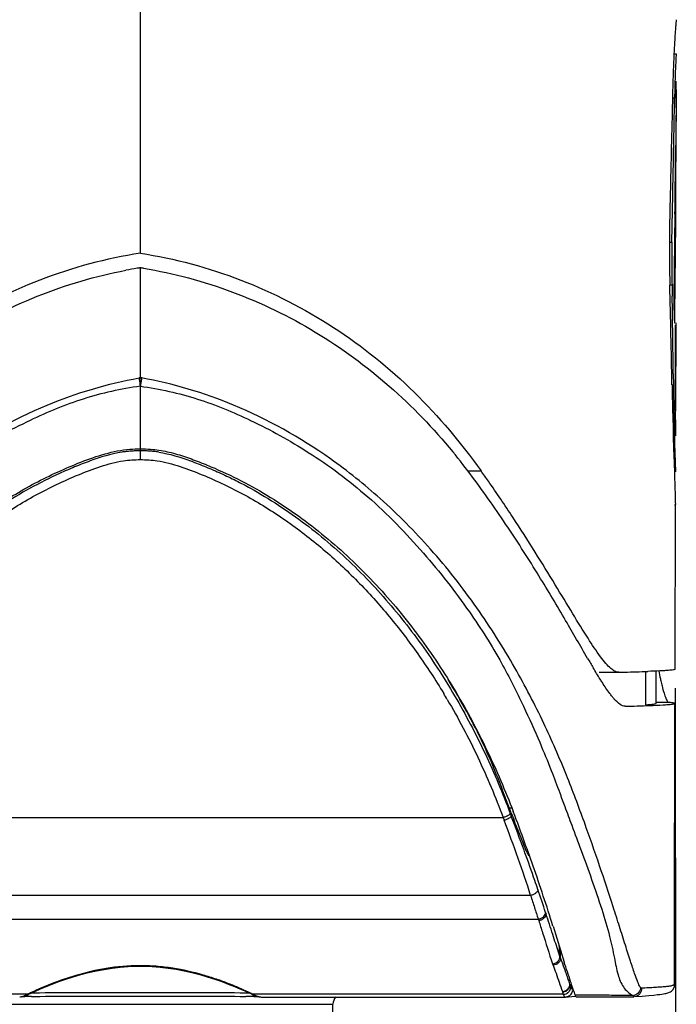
# Model space of a CAD drawing. Header units: millimetres. Extents: x 0 to 420, y 0 to 297.
# Tile 30 of 37: x 312 to 330, y 104 to 130. Entities that reach past the tile are written whole.
import ezdxf

# ---------------------------------------------------------------- set-up
doc = ezdxf.new("R2010")
doc.units = ezdxf.units.MM
doc.header["$LTSCALE"] = 23.1
doc.header["$PDMODE"] = 3
doc.header["$PDSIZE"] = 8
doc.layers.get('0').update_dxf_attribs({"linetype": 'CONTINUOUS'})
doc.layers.get('Defpoints').update_dxf_attribs({"linetype": 'CONTINUOUS'})
for name, color, linetype in [('00_COMPONENTS', 7, 'CONTINUOUS'), ('20_ALL_FEATURES', 7, 'CONTINUOUS'), ('51__DRAFT_DIMS', 7, 'CONTINUOUS')]:
    doc.layers.add(name, color=color, linetype=linetype)
doc.styles.get("Standard").update_dxf_attribs({"font": 'simfang.ttf'})
doc.dimstyles.new('DIMSTYLE_3', dxfattribs={"dimtxt": 3, "dimasz": 3, "dimexe": 2.5, "dimexo": 0.5, "dimgap": 0.75, "dimtad": 1, "dimdec": 1, "dimdsep": 46, "dimtxsty": 'Standard', "dimblk": '_FILLED', "dimblk1": '_FILLED', "dimblk2": '_FILLED', "dimcen": 0.09, "dimclrt": 3, "dimadec": 1, "dimazin": 2, "dimtp": 0.2, "dimtm": 0.2, "dimtfac": 1, "dimtdec": 1, "dimtofl": 0, "dimtmove": 0, "dimatfit": 3, "dimldrblk": '_FILLED', "dimfxl": 1, "dimtolj": 1, "dimarcsym": 0})

# ---------------------------------------------------------------- blocks, each defined once
blk = doc.blocks.new('_FILLED')
at = {"color": 0, "linetype": 'ByBlock'}
blk.add_solid([(0, 0), (-1, 0.1667), (-1, -0.1667)], dxfattribs=at)
blk = doc.blocks.new('*D3')
at = {"layer": '51__DRAFT_DIMS', "color": 0, "lineweight": -2}
for p, q in [((301.195, 112.55), (301.228, 93.939)), ((329.485, 112.55), (329.517, 93.989)), ((306.224, 96.448), (324.513, 96.48))]:
    blk.add_line(p, q, dxfattribs=at)
at = {"layer": 'Defpoints', "color": 0}
for p in [(301.194, 113.05), (329.484, 113.05), (329.513, 96.489)]:
    blk.add_point(p, dxfattribs=at)
at = {"layer": '51__DRAFT_DIMS', "color": 0, "linetype": 'ByBlock', "lineweight": -2, "xscale": 5, "yscale": 5, "zscale": 5}
for p, rotation in [((301.224, 96.439), 180.1006335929), ((329.513, 96.489), 0.1006335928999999)]:
    blk.add_blockref('_FILLED', p, dxfattribs=dict(at, rotation=rotation))
at = {"layer": '51__DRAFT_DIMS', "color": 3, "insert": (315.297, 102.299), "char_height": 5, "attachment_point": 2, "rotation": 0.1006}
blk.add_mtext('\\A1;28.3', dxfattribs=at)

msp = doc.modelspace()

# ---------------------------------------------------------------- linework, layer by layer
at = {"layer": '00_COMPONENTS', "color": 4}
msp.add_line((310.186, 104.188), (320.435, 104.188), dxfattribs=at)
at = {"layer": '00_COMPONENTS', "color": 7}
msp.add_line((319.545, 57.463), (320.435, 104.188), dxfattribs=at)
msp.add_arc((320.734, 104.182), 0.3, 138.3913, 178.9093, dxfattribs=at)
at = {"layer": '20_ALL_FEATURES', "color": 7}
for p, q in [((315.339, 124.064), (315.339, 155.604)), ((329.518, 130.243), (329.517, 130.24)), ((329.455, 129.34), (329.515, 129.34)), ((329.516, 129.342), (329.515, 129.34)), ((329.429, 128.612), (329.408, 127.807)), ((329.514, 128.371), (329.514, 128.612)), ((329.511, 128.22), (329.511, 128.164)), ((329.514, 128.371), (329.514, 128.388)), ((329.457, 127.319), (329.472, 128.17)), ((329.511, 128.164), (329.501, 126.926)), ((329.511, 126.925), (329.511, 127.719)), ((329.402, 124.352), (329.417, 125.198)), ((329.482, 125.109), (329.455, 122.891)), ((329.482, 122.446), (329.501, 124.877)), ((329.404, 123.222), (329.409, 122.929)), ((329.501, 122.219), (329.492, 119.901)), ((329.496, 119.901), (329.496, 122.156)), ((329.439, 120.875), (329.442, 120.582)), ((329.496, 120.788), (329.492, 119.901)), ((329.423, 119.712), (329.431, 119.438)), ((329.459, 119.631), (329.465, 119.414)), ((329.431, 119.438), (329.439, 119.176)), ((329.465, 119.414), (329.47, 119.21)), ((329.495, 119.359), (329.495, 119.457)), ((329.439, 119.176), (329.447, 118.924)), ((329.47, 119.21), (329.474, 119.022)), ((329.447, 118.924), (329.454, 118.684)), ((329.474, 119.022), (329.493, 118.283)), ((329.493, 118.282), (329.493, 118.283)), ((329.493, 118.282), (329.493, 118.282)), ((329.484, 113.05), (329.492, 117.402)), ((329.491, 117.382), (329.491, 117.383)), ((327.476, 112.973), (327.992, 112.973)), ((327.996, 112.973), (327.992, 112.973)), ((328.982, 112.149), (328.984, 113.005)), ((328.167, 112.073), (328.163, 112.073)), ((329.473, 105.843), (329.482, 112.149)), ((325.664, 107.068), (305.015, 107.068)), ((326.256, 106.255), (326.548, 105.306)), ((329.472, 104.706), (329.473, 105.843)), ((326.458, 105.414), (326.456, 105.604)), ((312.4, 104.462), (312.452, 104.486)), ((318.222, 104.488), (318.278, 104.462)), ((326.807, 104.529), (326.766, 104.655)), ((312.222, 104.394), (312.25, 104.394)), ((312.25, 104.394), (312.286, 104.394)), ((312.355, 104.441), (312.401, 104.462)), ((312.401, 104.462), (312.401, 104.462)), ((312.463, 104.396), (312.53, 104.397)), ((318.343, 104.395), (318.398, 104.394)), ((318.398, 104.394), (318.429, 104.394)), ((318.429, 104.394), (318.457, 104.394)), ((318.546, 104.381), (318.55, 104.381)), ((318.546, 104.381), (326.575, 104.381)), ((326.575, 104.381), (326.589, 104.381)), ((326.59, 104.381), (326.757, 104.393)), ((326.757, 104.393), (326.855, 104.4)), ((327.013, 104.43), (326.839, 104.431)), ((326.872, 104.389), (328.395, 104.39)), ((327.357, 104.428), (327.013, 104.43)), ((328.206, 104.421), (327.869, 104.424)), ((328.373, 104.42), (328.206, 104.421)), ((328.409, 104.391), (328.612, 104.406)), ((328.612, 104.406), (328.79, 104.42))]:
    msp.add_line(p, q, dxfattribs=at)
at = {"layer": '20_ALL_FEATURES', "color": 4}
for p, q in [((329.472, 128.17), (329.417, 128.17)), ((329.333, 124.352), (329.402, 124.352)), ((329.404, 123.222), (329.346, 123.222)), ((329.403, 120.582), (329.442, 120.582)), ((315.339, 118.601), (315.339, 118.886)), ((323.997, 118.304), (324.353, 118.304)), ((328.699, 112.994), (328.7, 112.114)), ((329.328, 112.173), (328.982, 112.173)), ((325.1, 109.385), (325.166, 109.384)), ((325.126, 109.238), (325.153, 109.166)), ((305.74, 109.131), (324.938, 109.131)), ((324.938, 109.131), (324.965, 109.06)), ((325.514, 108.2), (325.489, 108.267)), ((326.06, 106.618), (326.072, 106.581)), ((304.813, 106.441), (325.866, 106.441)), ((325.866, 106.441), (325.878, 106.403)), ((326.29, 105.911), (326.25, 106.037)), ((312.467, 104.494), (312.53, 104.494)), ((318.124, 104.494), (318.211, 104.494)), ((318.284, 104.471), (318.198, 104.511)), ((326.503, 104.531), (326.507, 104.518)), ((312.358, 104.454), (304.151, 104.454)), ((326.528, 104.454), (318.321, 104.454)), ((326.652, 104.396), (326.654, 104.397))]:
    msp.add_line(p, q, dxfattribs=at)
at = {"layer": '20_ALL_FEATURES', "color": 7}
for points in [[(329.492, 118.322), (329.493, 118.289), (329.493, 118.282)], [(312.452, 104.486), (312.568, 104.539), (312.698, 104.596), (312.845, 104.658), (313.007, 104.722), (313.18, 104.788), (313.365, 104.852), (313.56, 104.915), (313.761, 104.973), (313.966, 105.026), (314.175, 105.073), (314.386, 105.113), (314.597, 105.146), (314.807, 105.17), (315.018, 105.186), (315.229, 105.195), (315.44, 105.195), (315.651, 105.187), (315.863, 105.171), (316.073, 105.147), (316.284, 105.115), (316.495, 105.075), (316.704, 105.028), (316.909, 104.976), (317.111, 104.917), (317.306, 104.855), (317.491, 104.79), (317.665, 104.725), (317.827, 104.661), (317.975, 104.599), (318.106, 104.541), (318.222, 104.488)], [(328.79, 104.42), (328.924, 104.433), (329.017, 104.443), (329.082, 104.451), (329.135, 104.458), (329.179, 104.465), (329.215, 104.471), (329.245, 104.477), (329.271, 104.483), (329.294, 104.489), (329.318, 104.497), (329.34, 104.506), (329.362, 104.517), (329.394, 104.539), (329.435, 104.584), (329.467, 104.656), (329.471, 104.707)], [(312.204, 104.389), (312.238, 104.398), (312.274, 104.409), (312.313, 104.423), (312.355, 104.441)], [(318.278, 104.462), (318.32, 104.442), (318.363, 104.424)], [(318.363, 104.424), (318.402, 104.41), (318.439, 104.398), (318.474, 104.389)], [(318.474, 104.389), (318.507, 104.384), (318.538, 104.381), (318.546, 104.381)]]:
    msp.add_lwpolyline(points, dxfattribs=at)
for centre, radius, start, end in [((361.387, 127.816), 31.968, 177.4436, 178.1785), ((357.134, 127.812), 27.663, 177.3, 177.9797), ((348.281, 128.228), 18.799, 177.0557, 177.2956), ((362.402, 127.78), 32.984, 178.1726, 178.5545), ((363.494, 127.576), 34.027, 177.9602, 178.7134), ((365.855, 127.515), 36.389, 178.7001, 178.9683), ((321.108, 128.392), 8.406, 359.7242, 359.8581), ((394.499, 127.746), 64.988, 179.85282, 180.02296), ((-357.456, 133.418), 686.988, 359.30703, 359.458528), ((-125.984, 128.031), 455.496, 359.60324, 359.86091), ((842.466, 114.262), 513.235, 178.62766, 178.82411), ((358.448, 123.872), 29.05, 179.052, 180.2541), ((317.28, 111.426), 12.406, 99.4029, 100.7901), ((317.274, 111.463), 12.368, 98.9993, 99.4024), ((313.417, 111.544), 12.286, 80.593, 81.0006), ((366.352, 123.874), 36.954, 180.2043, 181.0113), ((-84.684, 112.981), 414.157, 1.05153, 1.41692), ((-208.214, 114.035), 537.696, 0.72892, 0.94779), ((410.13, 122.071), 80.74, 181.0567, 181.26615), ((403.864, 121.49), 74.427, 180.69895, 180.88727), ((434.07, 122.603), 104.686, 181.2682, 181.5826), ((415.071, 121.662), 85.636, 180.88654, 181.04831), ((425.245, 121.847), 95.812, 181.04777, 181.18906), ((440.549, 122.167), 111.119, 181.19001, 181.30756), ((315.275, 116.073), 2.759, 96.3976, 98.9104), ((315.281, 115.994), 2.838, 93.9103, 96.3475), ((315.316, 115.487), 3.346, 91.7976, 93.9092), ((315.339, 114.748), 4.086, 89.9912, 91.7954), ((315.339, 114.703), 4.131, 88.3411, 90.001), ((315.361, 115.447), 3.387, 86.2786, 88.3428), ((315.396, 115.978), 2.854, 83.789, 86.2799), ((315.403, 116.068), 2.764, 81.158, 83.7358), ((311.186, 108.576), 16.091, 36.4584, 39.4756), ((292.7, 95.726), 38.88, 35.0066, 35.4997), ((327.836, 117.404), 1.655, 359.9369, 0.3789), ((355.22, 129.767), 32.504, 210.3558, 210.8633), ((326.132, 187.741), 74.791, 271.42788, 271.89932), ((327.186, 155.713), 42.746, 271.911, 272.1187), ((338.03, 114.732), 9.141, 190.873, 192.2107), ((350.412, 119.008), 27.08, 201.1052, 201.4971), ((287.409, 94.739), 40.498, 19.7964, 21.056), ((269.532, 88.22), 59.526, 19.45427, 19.87229), ((345.634, 118.094), 22.371, 206.2001, 206.4955), ((267.921, 87.645), 61.237, 19.26249, 19.45918), ((282.728, 92.764), 45.57, 17.2205, 19.3286), ((312.895, 54.225), 50.173, 90.4939, 90.6954), ((317.552, 30.827), 73.572, 89.38425, 89.54705), ((328.366, 104.59), 0.171, 272.4216, 283.0399)]:
    msp.add_arc(centre, radius, start, end, dxfattribs=at)
at = {"layer": '20_ALL_FEATURES', "color": 4}
for centre, radius, start, end in [((317.283, 109.737), 11.201, 99.9913, 100.1729), ((313.396, 109.737), 11.201, 79.8271, 80.0087), ((307.813, 103.035), 18.159, 30.5074, 31.09), ((262.429, 85.164), 67.159, 20.12114, 20.94012), ((273.694, 89.302), 55.155, 18.2975, 18.9636), ((242.425, 78.983), 88.082, 17.88697, 18.25963), ((171.812, 56.322), 162.242, 17.62829, 17.79714), ((398.924, 112.385), 72.818, 185.2178, 185.46024), ((315.394, 101.351), 11.786, 19.7188, 20.1615), ((315.371, 98.27), 6.879, 115.0836, 115.9791), ((328.082, 105.174), 1.451, 198.027, 198.6523), ((327.173, 104.804), 0.471, 199.0687, 199.4742), ((327.079, 104.77), 0.372, 199.4385, 201.7407), ((328.714, 104.728), 0.171, 209.4063, 211.7611), ((325.68, 120.424), 17.584, 245.1292, 245.2597), ((326.984, 104.612), 0.483, 199.0774, 199.4861), ((326.576, 104.582), 0.201, 273.9389, 285.053), ((326.578, 104.58), 0.199, 284.8943, 292.5766)]:
    msp.add_arc(centre, radius, start, end, dxfattribs=at)
at = {"layer": '20_ALL_FEATURES', "color": 7}
for points, knots in [([(329.517, 130.24), (329.516, 130.238), (329.516, 130.232), (329.513, 130.218), (329.511, 130.197), (329.507, 130.152), (329.501, 130.077), (329.492, 129.964), (329.482, 129.822), (329.467, 129.578), (329.457, 129.381), (329.451, 129.241)], [0, 0, 0, 0, 0.005672, 0.019374, 0.041074, 0.070713, 0.153557, 0.267148, 0.410146, 0.581118, 1, 1, 1, 1]), ([(329.515, 129.34), (329.514, 129.337), (329.515, 129.323), (329.511, 129.296), (329.509, 129.25), (329.507, 129.215), (329.506, 129.194)], [0, 0, 0, 0, 0.073076, 0.265115, 0.57473, 1, 1, 1, 1]), ([(329.514, 128.391), (329.513, 128.391), (329.515, 128.385), (329.512, 128.379), (329.513, 128.363), (329.512, 128.344), (329.512, 128.32), (329.512, 128.278), (329.512, 128.244), (329.511, 128.22)], [0, 0, 0, 0, 0.016485, 0.066172, 0.148526, 0.26231, 0.406254, 0.579004, 1, 1, 1, 1]), ([(329.511, 127.912), (329.512, 127.957), (329.512, 128.104), (329.513, 128.25), (329.514, 128.351)], [0, 0, 0, 0, 0.307977, 1, 1, 1, 1]), ([(329.514, 128.388), (329.514, 128.388), (329.513, 128.389), (329.514, 128.391), (329.514, 128.391)], [0, 0, 0, 0, 0.747725, 1, 1, 1, 1]), ([(329.338, 124.794), (329.336, 124.671), (329.33, 124.147), (329.336, 123.623), (329.346, 123.222)], [0, 0, 0, 0, 0.235203, 1, 1, 1, 1]), ([(315.339, 124.064), (314.432, 123.924), (312.645, 123.443), (310.183, 122.181), (308.036, 120.449), (306.854, 119.045), (306.326, 118.304)], [0, 0, 0, 0, 0.250978, 0.501401, 0.751058, 1, 1, 1, 1]), ([(315.339, 124.064), (316.247, 123.924), (318.034, 123.443), (320.496, 122.181), (322.643, 120.449), (323.824, 119.045), (324.353, 118.304)], [0, 0, 0, 0, 0.251005, 0.501455, 0.751087, 1, 1, 1, 1]), ([(306.868, 118.553), (307.369, 119.188), (308.471, 120.384), (310.407, 121.876), (312.586, 122.996), (314.158, 123.46), (314.958, 123.613)], [0, 0, 0, 0, 0.24904, 0.498735, 0.7491, 1, 1, 1, 1]), ([(315.339, 120.769), (315.339, 121.011), (315.339, 121.981), (315.339, 122.951), (315.339, 123.679)], [0, 0, 0, 0, 0.249569, 1, 1, 1, 1]), ([(315.425, 123.665), (316.227, 123.533), (317.805, 123.108), (320.004, 122.041), (321.969, 120.598), (323.094, 119.428), (323.607, 118.806)], [0, 0, 0, 0, 0.250857, 0.501224, 0.750917, 1, 1, 1, 1]), ([(329.455, 122.891), (329.454, 122.821), (329.454, 122.68), (329.458, 122.485), (329.462, 122.341), (329.468, 122.259), (329.469, 122.232), (329.472, 122.223)], [0, 0, 0, 0, 0.313461, 0.631473, 0.879615, 0.958349, 1, 1, 1, 1]), ([(329.472, 122.223), (329.472, 122.222), (329.472, 122.221), (329.473, 122.219), (329.473, 122.219)], [0, 0, 0, 0, 0.701819, 1, 1, 1, 1]), ([(329.473, 122.219), (329.475, 122.219), (329.475, 122.227), (329.477, 122.236), (329.478, 122.257), (329.48, 122.295), (329.481, 122.36), (329.482, 122.415), (329.482, 122.446)], [0, 0, 0, 0, 0.018304, 0.069641, 0.153816, 0.269412, 0.587815, 1, 1, 1, 1]), ([(302.113, 104.644), (302.14, 104.682), (302.191, 104.802), (302.276, 105.032), (302.383, 105.361), (302.515, 105.776), (302.667, 106.255), (302.89, 106.957), (303.195, 107.88), (303.603, 109.044), (304.077, 110.307), (304.674, 111.681), (305.447, 113.169), (306.43, 114.725), (307.615, 116.232), (308.92, 117.551), (310.617, 118.909), (312.713, 120.086), (314.474, 120.614), (315.304, 120.763)], [0, 0, 0, 0, 0.006398, 0.017541, 0.033484, 0.053594, 0.076941, 0.102101, 0.154123, 0.20949, 0.27036, 0.338125, 0.413748, 0.498977, 0.588891, 0.674695, 0.751476, 0.884876, 1, 1, 1, 1]), ([(315.304, 120.763), (315.306, 120.75), (315.316, 120.678), (315.328, 120.606), (315.339, 120.546)], [0, 0, 0, 0, 0.169524, 1, 1, 1, 1]), ([(315.339, 120.546), (315.339, 120.59), (315.337, 120.664), (315.339, 120.738), (315.339, 120.769)], [0, 0, 0, 0, 0.589414, 1, 1, 1, 1]), ([(328.566, 104.644), (328.538, 104.682), (328.487, 104.802), (328.403, 105.032), (328.295, 105.361), (328.163, 105.776), (328.012, 106.255), (327.788, 106.957), (327.484, 107.88), (327.075, 109.044), (326.602, 110.307), (326.004, 111.681), (325.231, 113.169), (324.248, 114.725), (323.064, 116.232), (321.759, 117.551), (320.062, 118.909), (317.965, 120.086), (316.205, 120.614), (315.374, 120.763)], [0, 0, 0, 0, 0.006398, 0.017541, 0.033484, 0.053594, 0.076941, 0.102101, 0.154123, 0.20949, 0.27036, 0.338125, 0.413748, 0.498977, 0.588891, 0.674695, 0.751476, 0.884876, 1, 1, 1, 1]), ([(315.339, 120.546), (314.829, 120.471), (313.825, 120.253), (312.341, 119.632), (310.814, 118.79), (309.254, 117.632), (307.853, 116.18), (306.682, 114.692), (305.815, 113.322), (305.23, 112.15), (304.803, 111.196), (304.486, 110.429), (304.273, 109.859), (304.095, 109.375), (303.907, 108.868), (303.666, 108.226), (303.397, 107.487), (303.139, 106.731), (302.929, 106.038), (302.805, 105.455), (302.721, 105), (302.607, 104.692), (302.453, 104.515), (302.358, 104.449), (302.305, 104.42)], [0, 0, 0, 0, 0.070462, 0.139509, 0.218888, 0.308232, 0.40371, 0.493552, 0.566424, 0.624672, 0.672381, 0.709142, 0.737929, 0.755558, 0.779557, 0.811809, 0.849105, 0.886973, 0.920983, 0.947843, 0.968293, 0.984303, 0.99183, 1, 1, 1, 1]), ([(315.339, 120.546), (315.85, 120.471), (316.854, 120.253), (318.337, 119.632), (319.865, 118.79), (321.425, 117.632), (322.826, 116.18), (323.996, 114.692), (324.863, 113.322), (325.449, 112.15), (325.876, 111.196), (326.192, 110.429), (326.406, 109.859), (326.583, 109.375), (326.772, 108.868), (327.012, 108.226), (327.282, 107.487), (327.54, 106.731), (327.749, 106.038), (327.873, 105.455), (327.957, 105), (328.071, 104.692), (328.225, 104.515), (328.321, 104.449), (328.373, 104.42)], [0, 0, 0, 0, 0.070462, 0.139509, 0.218888, 0.308232, 0.40371, 0.493552, 0.566424, 0.624672, 0.672381, 0.709142, 0.737929, 0.755558, 0.779557, 0.811809, 0.849105, 0.886973, 0.920983, 0.947843, 0.968293, 0.984303, 0.99183, 1, 1, 1, 1]), ([(329.492, 119.901), (329.491, 119.759), (329.493, 119.536), (329.492, 119.313), (329.494, 119.232)], [0, 0, 0, 0, 0.638051, 1, 1, 1, 1]), ([(329.495, 119.23), (329.495, 119.23), (329.494, 119.234), (329.495, 119.239), (329.495, 119.25), (329.495, 119.272), (329.495, 119.309), (329.495, 119.341), (329.495, 119.359)], [0, 0, 0, 0, 0.01622, 0.064962, 0.146014, 0.258473, 0.573539, 1, 1, 1, 1]), ([(329.494, 119.232), (329.494, 119.232), (329.495, 119.231), (329.494, 119.23), (329.495, 119.23)], [0, 0, 0, 0, 0.747689, 1, 1, 1, 1]), ([(306.964, 112.403), (307.414, 113.164), (308.174, 114.261), (309.355, 115.583), (310.331, 116.494), (311.395, 117.303), (312.539, 118.004), (313.755, 118.555), (314.617, 118.842), (315.061, 118.876)], [0, 0, 0, 0, 0.248702, 0.373498, 0.498475, 0.62364, 0.748998, 0.874573, 1, 1, 1, 1]), ([(315.61, 118.877), (315.758, 118.866), (316.052, 118.821), (316.48, 118.696), (316.898, 118.543), (317.445, 118.317), (318.115, 118), (318.882, 117.553), (319.614, 117.053), (320.544, 116.326), (321.608, 115.304), (322.733, 113.942), (323.706, 112.471), (324.394, 111.174), (324.879, 110.107), (325.098, 109.563), (325.203, 109.289)], [0, 0, 0, 0, 0.031505, 0.06299, 0.094453, 0.1259, 0.188736, 0.251501, 0.3142, 0.37683, 0.501825, 0.626602, 0.751117, 0.87549, 0.937741, 1, 1, 1, 1]), ([(314.847, 118.799), (314.56, 118.754), (314.141, 118.622), (313.601, 118.41), (313.068, 118.179), (312.418, 117.854), (311.675, 117.401), (310.965, 116.901), (310.289, 116.356), (309.651, 115.768), (308.852, 114.935), (308.125, 114.036), (307.472, 113.087), (307.018, 112.352), (306.6, 111.598), (306.214, 110.827), (305.865, 110.039), (305.656, 109.505), (305.553, 109.238)], [0, 0, 0, 0, 0.062908, 0.094369, 0.125816, 0.188653, 0.251421, 0.314125, 0.376766, 0.43934, 0.501849, 0.626649, 0.688994, 0.751291, 0.813536, 0.875754, 0.937969, 1, 1, 1, 1]), ([(315.828, 118.799), (316.115, 118.755), (316.534, 118.623), (317.075, 118.411), (317.475, 118.238), (317.868, 118.05), (318.381, 117.78), (319.001, 117.403), (319.712, 116.902), (320.388, 116.357), (321.026, 115.769), (321.626, 115.144), (322.189, 114.486), (322.716, 113.8), (323.206, 113.088), (323.66, 112.353), (324.078, 111.599), (324.465, 110.827), (324.813, 110.04), (325.023, 109.505), (325.126, 109.238)], [0, 0, 0, 0, 0.062906, 0.094365, 0.12581, 0.157241, 0.188655, 0.251419, 0.314118, 0.376753, 0.439323, 0.501828, 0.564275, 0.626667, 0.689011, 0.751314, 0.813555, 0.875756, 0.93797, 1, 1, 1, 1]), ([(329.454, 118.684), (329.456, 118.628), (329.463, 118.423), (329.47, 118.218), (329.474, 118.069)], [0, 0, 0, 0, 0.273803, 1, 1, 1, 1]), ([(327.172, 113.341), (326.977, 113.673), (326.556, 114.406), (325.864, 115.571), (325.053, 116.845), (324.449, 117.704), (324.128, 118.138)], [0, 0, 0, 0, 0.203576, 0.445903, 0.71505, 1, 1, 1, 1]), ([(327.992, 112.973), (327.958, 112.973), (327.879, 112.999), (327.768, 113.084), (327.643, 113.216), (327.438, 113.478), (327.149, 113.918), (326.756, 114.559), (326.296, 115.324), (325.771, 116.18), (325.186, 117.096), (324.766, 117.717), (324.546, 118.03)], [0, 0, 0, 0, 0.016488, 0.038618, 0.067866, 0.104677, 0.20067, 0.324103, 0.470653, 0.635393, 0.81336, 1, 1, 1, 1]), ([(329.474, 118.069), (329.479, 117.926), (329.485, 117.708), (329.491, 117.49), (329.492, 117.415)], [0, 0, 0, 0, 0.653719, 1, 1, 1, 1]), ([(327.561, 112.7), (327.542, 112.73), (327.459, 112.86), (327.38, 112.991), (327.319, 113.093)], [0, 0, 0, 0, 0.231504, 1, 1, 1, 1]), ([(329.484, 113.05), (329.484, 113.046), (329.463, 113.042), (329.434, 113.035), (329.376, 113.029), (329.3, 113.022), (329.199, 113.016), (329.019, 113.006), (328.872, 113), (328.766, 112.996)], [0, 0, 0, 0, 0.018609, 0.065596, 0.142542, 0.250221, 0.389362, 0.560482, 1, 1, 1, 1]), ([(325.148, 109.257), (325.031, 109.56), (324.809, 110.172), (324.427, 111.07), (323.98, 111.939), (323.654, 112.503), (323.484, 112.781)], [0, 0, 0, 0, 0.249768, 0.499628, 0.749717, 1, 1, 1, 1]), ([(327.818, 112.335), (327.798, 112.36), (327.707, 112.478), (327.624, 112.602), (327.561, 112.7)], [0, 0, 0, 0, 0.218548, 1, 1, 1, 1]), ([(329.097, 112.799), (329.1, 112.782), (329.114, 112.719), (329.129, 112.657), (329.14, 112.611)], [0, 0, 0, 0, 0.265301, 1, 1, 1, 1]), ([(329.14, 112.611), (329.156, 112.548), (329.186, 112.438), (329.235, 112.299), (329.274, 112.215), (329.311, 112.174), (329.328, 112.173)], [0, 0, 0, 0, 0.403162, 0.702175, 0.897513, 1, 1, 1, 1]), ([(327.877, 112.264), (327.872, 112.27), (327.852, 112.293), (327.833, 112.317), (327.818, 112.335)], [0, 0, 0, 0, 0.239633, 1, 1, 1, 1]), ([(328.163, 112.073), (328.116, 112.073), (328.004, 112.128), (327.924, 112.212), (327.877, 112.264)], [0, 0, 0, 0, 0.397492, 1, 1, 1, 1]), ([(328.167, 112.073), (328.272, 112.076), (328.605, 112.086), (328.938, 112.098), (329.166, 112.111)], [0, 0, 0, 0, 0.313689, 1, 1, 1, 1]), ([(328.7, 112.114), (328.741, 112.116), (328.812, 112.121), (328.893, 112.129), (328.939, 112.135), (328.962, 112.139), (328.975, 112.143), (328.982, 112.147), (328.982, 112.149)], [0, 0, 0, 0, 0.433013, 0.741205, 0.849815, 0.928757, 0.977989, 1, 1, 1, 1]), ([(329.166, 112.111), (329.213, 112.114), (329.291, 112.119), (329.382, 112.127), (329.434, 112.134), (329.46, 112.139), (329.474, 112.142), (329.482, 112.146), (329.483, 112.149)], [0, 0, 0, 0, 0.433107, 0.741561, 0.84996, 0.928398, 0.977566, 1, 1, 1, 1]), ([(329.483, 112.149), (329.483, 112.152), (329.467, 112.158), (329.444, 112.162), (329.392, 112.168), (329.352, 112.171), (329.328, 112.173)], [0, 0, 0, 0, 0.061415, 0.229655, 0.530188, 1, 1, 1, 1]), ([(325.561, 108.217), (325.505, 108.363), (325.389, 108.651), (325.273, 108.94), (325.216, 109.085)], [0, 0, 0, 0, 0.499983, 1, 1, 1, 1]), ([(325.855, 107.226), (325.86, 107.192), (325.812, 107.136), (325.74, 107.093), (325.69, 107.074), (325.664, 107.068)], [0, 0, 0, 0, 0.397895, 0.687509, 1, 1, 1, 1]), ([(326.458, 105.414), (326.458, 105.391), (326.446, 105.343), (326.404, 105.282), (326.338, 105.24), (326.286, 105.226), (326.26, 105.224)], [0, 0, 0, 0, 0.22878, 0.476491, 0.735963, 1, 1, 1, 1]), ([(326.766, 104.655), (326.752, 104.7), (326.681, 104.917), (326.608, 105.134), (326.548, 105.305)], [0, 0, 0, 0, 0.204102, 1, 1, 1, 1]), ([(326.807, 104.529), (326.81, 104.52), (326.82, 104.487), (326.831, 104.454), (326.839, 104.431)], [0, 0, 0, 0, 0.272982, 1, 1, 1, 1]), ([(328.566, 104.644), (328.572, 104.597), (328.538, 104.495), (328.452, 104.435), (328.404, 104.424)], [0, 0, 0, 0, 0.495906, 1, 1, 1, 1]), ([(312.53, 104.397), (312.93, 104.4), (313.866, 104.404), (314.802, 104.405), (315.339, 104.405)], [0, 0, 0, 0, 0.426978, 1, 1, 1, 1]), ([(315.339, 104.405), (315.871, 104.405), (316.803, 104.404), (317.735, 104.4), (318.134, 104.397)], [0, 0, 0, 0, 0.571711, 1, 1, 1, 1]), ([(326.839, 104.431), (326.843, 104.421), (326.85, 104.405), (326.862, 104.391), (326.869, 104.389)], [0, 0, 0, 0, 0.63451, 1, 1, 1, 1]), ([(326.869, 104.389), (326.869, 104.389), (326.87, 104.389), (326.872, 104.389), (326.872, 104.389)], [0, 0, 0, 0, 0.503429, 1, 1, 1, 1])]:
    msp.add_open_spline(points, degree=3, knots=knots, dxfattribs=at)
for points in [[(329.408, 127.807), (329.398, 127.389), (329.388, 126.971), (329.378, 126.553)], [(329.417, 125.198), (329.43, 125.905), (329.443, 126.612), (329.457, 127.319)], [(315.061, 118.876), (315.154, 118.883), (315.246, 118.886), (315.339, 118.886)], [(315.339, 118.886), (315.429, 118.886), (315.52, 118.883), (315.61, 118.877)], [(327.869, 104.424), (327.698, 104.426), (327.528, 104.427), (327.357, 104.428)]]:
    msp.add_open_spline(points, degree=3, dxfattribs=at)
at = {"layer": '20_ALL_FEATURES', "color": 4}
for points, knots in [([(315.374, 120.763), (315.373, 120.751), (315.363, 120.678), (315.35, 120.606), (315.339, 120.546)], [0, 0, 0, 0, 0.164101, 1, 1, 1, 1]), ([(307.315, 112.412), (307.53, 112.769), (307.984, 113.467), (308.743, 114.461), (309.579, 115.392), (310.495, 116.249), (311.49, 117.013), (312.377, 117.57), (313.123, 117.95), (313.698, 118.203), (314.282, 118.427), (314.686, 118.539), (314.89, 118.57)], [0, 0, 0, 0, 0.124655, 0.249427, 0.374317, 0.499315, 0.624493, 0.749768, 0.812481, 0.875271, 0.937969, 1, 1, 1, 1]), ([(315.787, 118.57), (315.992, 118.539), (316.396, 118.427), (316.98, 118.204), (317.555, 117.95), (318.301, 117.57), (319.188, 117.014), (320.184, 116.249), (321.099, 115.392), (321.935, 114.461), (322.694, 113.467), (323.149, 112.769), (323.364, 112.412)], [0, 0, 0, 0, 0.062031, 0.124728, 0.187518, 0.250232, 0.375507, 0.500683, 0.625682, 0.750572, 0.875345, 1, 1, 1, 1]), ([(323.458, 112.254), (323.604, 112.005), (323.886, 111.501), (324.274, 110.728), (324.625, 109.937), (324.835, 109.4), (324.938, 109.131)], [0, 0, 0, 0, 0.250136, 0.500194, 0.75008, 1, 1, 1, 1]), ([(324.938, 109.131), (324.962, 109.14), (325.008, 109.158), (325.067, 109.187), (325.106, 109.211), (325.123, 109.228), (325.126, 109.235), (325.126, 109.238)], [0, 0, 0, 0, 0.344724, 0.672597, 0.900328, 0.96396, 1, 1, 1, 1]), ([(324.965, 109.06), (324.989, 109.069), (325.035, 109.087), (325.094, 109.116), (325.133, 109.14), (325.15, 109.157), (325.153, 109.164), (325.153, 109.167)], [0, 0, 0, 0, 0.345959, 0.674121, 0.901041, 0.964229, 1, 1, 1, 1]), ([(325.664, 107.068), (325.562, 107.395), (325.332, 108.061), (325.091, 108.722), (324.965, 109.06)], [0, 0, 0, 0, 0.48749, 1, 1, 1, 1]), ([(325.855, 107.226), (325.829, 107.305), (325.719, 107.631), (325.603, 107.956), (325.514, 108.2)], [0, 0, 0, 0, 0.24386, 1, 1, 1, 1]), ([(325.664, 107.068), (325.698, 106.961), (325.765, 106.752), (325.833, 106.543), (325.866, 106.441)], [0, 0, 0, 0, 0.511938, 1, 1, 1, 1]), ([(325.866, 106.441), (325.892, 106.446), (325.943, 106.462), (326.009, 106.504), (326.053, 106.558), (326.062, 106.601), (326.06, 106.618)], [0, 0, 0, 0, 0.276792, 0.564496, 0.811781, 1, 1, 1, 1]), ([(325.878, 106.403), (325.904, 106.408), (325.955, 106.424), (326.021, 106.466), (326.066, 106.521), (326.074, 106.564), (326.072, 106.581)], [0, 0, 0, 0, 0.275954, 0.563104, 0.810683, 1, 1, 1, 1]), ([(325.878, 106.403), (325.912, 106.296), (326.034, 105.915), (326.153, 105.533), (326.239, 105.258)], [0, 0, 0, 0, 0.280907, 1, 1, 1, 1]), ([(326.239, 105.258), (326.291, 105.262), (326.371, 105.298), (326.429, 105.384), (326.438, 105.433), (326.436, 105.456)], [0, 0, 0, 0, 0.521706, 0.779266, 1, 1, 1, 1]), ([(326.436, 105.456), (326.437, 105.452), (326.442, 105.437), (326.451, 105.423), (326.458, 105.414)], [0, 0, 0, 0, 0.238785, 1, 1, 1, 1]), ([(326.61, 104.991), (326.601, 105.016), (326.56, 105.128), (326.52, 105.241), (326.489, 105.328)], [0, 0, 0, 0, 0.224975, 1, 1, 1, 1]), ([(318.198, 104.511), (318.12, 104.548), (317.948, 104.626), (317.669, 104.74), (317.348, 104.857), (316.857, 105.011), (316.324, 105.134), (315.758, 105.199), (315.169, 105.221), (314.452, 105.16), (313.668, 104.975), (313.011, 104.746), (312.623, 104.579), (312.455, 104.501)], [0, 0, 0, 0, 0.043603, 0.094644, 0.152252, 0.21525, 0.353506, 0.427098, 0.502005, 0.650002, 0.787486, 0.906626, 1, 1, 1, 1]), ([(326.239, 105.258), (326.24, 105.255), (326.244, 105.242), (326.253, 105.231), (326.26, 105.224)], [0, 0, 0, 0, 0.23453, 1, 1, 1, 1]), ([(326.26, 105.224), (326.286, 105.153), (326.367, 104.922), (326.448, 104.691), (326.503, 104.531)], [0, 0, 0, 0, 0.30892, 1, 1, 1, 1]), ([(326.702, 104.725), (326.688, 104.765), (326.658, 104.854), (326.627, 104.942), (326.61, 104.991)], [0, 0, 0, 0, 0.452926, 1, 1, 1, 1]), ([(312.53, 104.494), (312.919, 104.498), (313.847, 104.501), (315.317, 104.503), (316.793, 104.501), (317.73, 104.498), (318.124, 104.494)], [0, 0, 0, 0, 0.208217, 0.497748, 0.788488, 1, 1, 1, 1]), ([(326.503, 104.531), (326.527, 104.531), (326.579, 104.542), (326.646, 104.585), (326.691, 104.65), (326.702, 104.701), (326.702, 104.725)], [0, 0, 0, 0, 0.243226, 0.505363, 0.764135, 1, 1, 1, 1]), ([(326.507, 104.518), (326.509, 104.512), (326.515, 104.491), (326.522, 104.47), (326.528, 104.454)], [0, 0, 0, 0, 0.263278, 1, 1, 1, 1]), ([(326.508, 104.516), (326.534, 104.516), (326.585, 104.527), (326.651, 104.57), (326.696, 104.634), (326.708, 104.685), (326.708, 104.71)], [0, 0, 0, 0, 0.25295, 0.505104, 0.754305, 1, 1, 1, 1]), ([(326.528, 104.454), (326.552, 104.455), (326.604, 104.465), (326.671, 104.509), (326.716, 104.574), (326.727, 104.625), (326.727, 104.65)], [0, 0, 0, 0, 0.242209, 0.5036, 0.762734, 1, 1, 1, 1]), ([(326.529, 104.451), (326.554, 104.452), (326.605, 104.462), (326.672, 104.506), (326.717, 104.571), (326.728, 104.622), (326.728, 104.646)], [0, 0, 0, 0, 0.242806, 0.504416, 0.763314, 1, 1, 1, 1]), ([(326.654, 104.396), (326.686, 104.41), (326.743, 104.454), (326.771, 104.521), (326.775, 104.555)], [0, 0, 0, 0, 0.499371, 1, 1, 1, 1]), ([(326.727, 104.65), (326.726, 104.654), (326.719, 104.674), (326.713, 104.695), (326.708, 104.71)], [0, 0, 0, 0, 0.235798, 1, 1, 1, 1]), ([(326.776, 104.581), (326.767, 104.581), (326.754, 104.592), (326.743, 104.611), (326.737, 104.625), (326.734, 104.632)], [0, 0, 0, 0, 0.352788, 0.633709, 1, 1, 1, 1]), ([(328.593, 104.617), (328.6, 104.564), (328.569, 104.447), (328.461, 104.394), (328.409, 104.39)], [0, 0, 0, 0, 0.505263, 1, 1, 1, 1]), ([(328.593, 104.617), (328.591, 104.617), (328.58, 104.62), (328.574, 104.631), (328.569, 104.638)], [0, 0, 0, 0, 0.167802, 1, 1, 1, 1]), ([(329.472, 104.707), (329.472, 104.705), (329.464, 104.702), (329.453, 104.697), (329.433, 104.689), (329.394, 104.676), (329.326, 104.663), (329.226, 104.651), (329.099, 104.642), (328.95, 104.634), (328.779, 104.62), (328.657, 104.616), (328.593, 104.617)], [0, 0, 0, 0, 0.006476, 0.021649, 0.045453, 0.077127, 0.162411, 0.277046, 0.420212, 0.59003, 0.783913, 1, 1, 1, 1]), ([(312.148, 104.382), (312.156, 104.382), (312.196, 104.388), (312.235, 104.401), (312.264, 104.413)], [0, 0, 0, 0, 0.211114, 1, 1, 1, 1]), ([(312.264, 104.413), (312.272, 104.416), (312.303, 104.429), (312.334, 104.443), (312.358, 104.454)], [0, 0, 0, 0, 0.231825, 1, 1, 1, 1]), ([(312.358, 104.454), (312.362, 104.454), (312.376, 104.454), (312.391, 104.457), (312.401, 104.462)], [0, 0, 0, 0, 0.266382, 1, 1, 1, 1]), ([(318.321, 104.455), (318.317, 104.454), (318.302, 104.454), (318.287, 104.457), (318.278, 104.462)], [0, 0, 0, 0, 0.277571, 1, 1, 1, 1]), ([(318.321, 104.454), (318.362, 104.434), (318.435, 104.402), (318.513, 104.381), (318.546, 104.381)], [0, 0, 0, 0, 0.586577, 1, 1, 1, 1]), ([(326.529, 104.451), (326.532, 104.441), (326.539, 104.422), (326.551, 104.398), (326.565, 104.381), (326.575, 104.381)], [0, 0, 0, 0, 0.37751, 0.663764, 1, 1, 1, 1]), ([(328.373, 104.42), (328.377, 104.412), (328.381, 104.401), (328.391, 104.39), (328.395, 104.39)], [0, 0, 0, 0, 0.677143, 1, 1, 1, 1])]:
    msp.add_open_spline(points, degree=3, knots=knots, dxfattribs=at)
for points in [[(315.339, 118.886), (315.339, 119.44), (315.341, 119.993), (315.339, 120.546)], [(314.89, 118.57), (314.965, 118.581), (315.04, 118.589), (315.116, 118.594)], [(315.116, 118.594), (315.19, 118.599), (315.265, 118.601), (315.339, 118.601)], [(315.339, 118.601), (315.414, 118.601), (315.488, 118.599), (315.562, 118.594)], [(315.562, 118.594), (315.637, 118.589), (315.713, 118.581), (315.787, 118.57)]]:
    msp.add_open_spline(points, degree=3, dxfattribs=at)

# ---------------------------------------------------------------- dimensions: what is measured, and where the dimension line sits
at = {"layer": '51__DRAFT_DIMS', "color": 4}
dim = msp.add_linear_dim(base=(329.513, 96.489), p1=(301.194, 113.05), p2=(329.484, 113.05), angle=0.1006, dimstyle='DIMSTYLE_3', override={"dimtxt": 5, "dimasz": 5}, dxfattribs=at)
dim.commit()
dim.dimension.update_dxf_attribs({"geometry": '*D3', "text_midpoint": (315.307, 96.464), "dimtype": 160})

doc.saveas('drawing.dxf')
